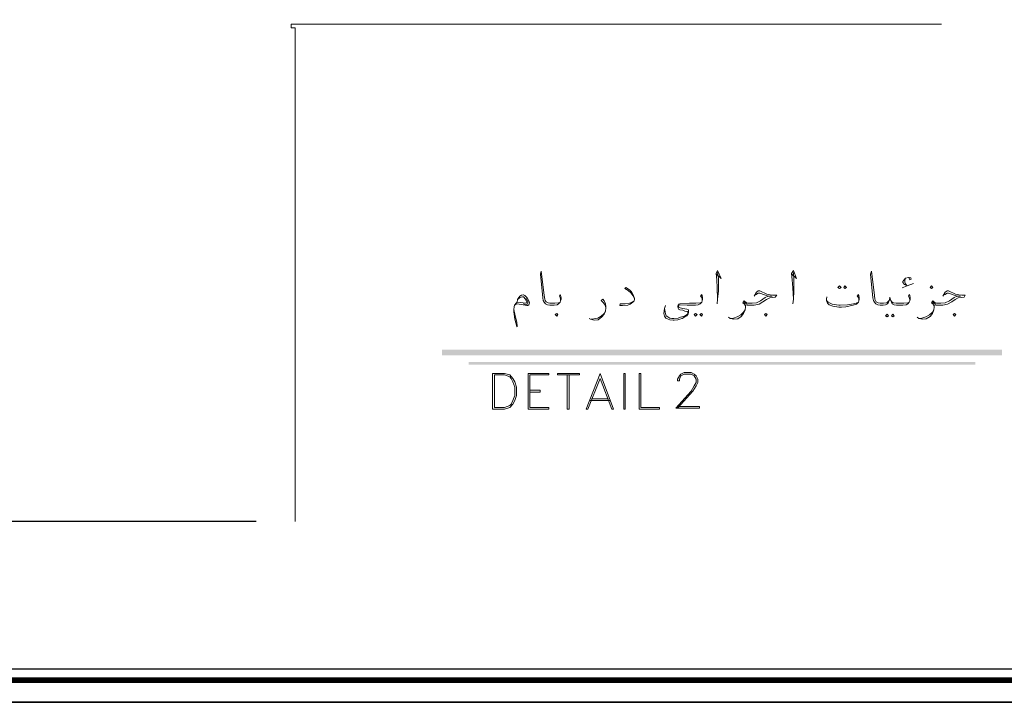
# Model space of a CAD drawing. Header units: metres. Extents: x -18 to 342, y 4 to 63.
# Tile 95 of 173: x 187 to 211, y 4 to 21. Entities that reach past the tile are written whole.
import ezdxf

# ---------------------------------------------------------------- set-up
doc = ezdxf.new("R2010")
doc.units = ezdxf.units.M
doc.header["$MEASUREMENT"] = 0
for name, color, linetype in [('PDF2_KADR', 7, 'Continuous'), ('PDF2_Layer1', 7, 'Continuous'), ('PDF2_textt', 7, 'Continuous')]:
    doc.layers.add(name, color=color, linetype=linetype)

msp = doc.modelspace()

# ---------------------------------------------------------------- linework, layer by layer
at = {"layer": 'PDF2_KADR', "lineweight": 25}
for points in [[(168.183, 4.013), (252.273, 4.013), (252.273, 63.476), (168.183, 63.476)], [(168.183, 63.476), (252.273, 63.476), (252.273, 4.013), (168.183, 4.013)], [(169.002, 4.832), (251.33, 4.832), (251.33, 62.657), (169.002, 62.657)]]:
    msp.add_lwpolyline(points, close=True, dxfattribs=at)
at = {"layer": 'PDF2_KADR', "lineweight": 0, "const_width": 0.135}
msp.add_lwpolyline([(168.723, 62.937), (168.723, 4.552), (251.599, 4.552), (251.599, 62.937)], close=True, dxfattribs=at)
at = {"layer": 'PDF2_KADR', "lineweight": 25}
msp.add_lwpolyline([(193.032, 8.424), (184.557, 8.424)], dxfattribs=at)
at = {"layer": 'PDF2_Layer1', "lineweight": 18}
for points in [[(203, 20.569), (193.889, 20.569), (193.889, 20.482), (193.985, 20.482), (193.985, 8.424)], [(209.771, 20.569), (193.889, 20.569)]]:
    msp.add_lwpolyline(points, dxfattribs=at)
at = {"layer": 'PDF2_textt', "lineweight": 20}
for points in [[(200.467, 13.818), (200.467, 13.846), (200.458, 13.895), (200.438, 13.933), (200.458, 13.972), (200.467, 13.943), (200.477, 13.885), (200.477, 13.856), (200.467, 13.818), (200.458, 13.779), (200.419, 13.741), (200.381, 13.721), (200.313, 13.712), (200.217, 13.712), (200.207, 13.712), (200.149, 13.721), (200.101, 13.741), (200.063, 13.779), (200.043, 13.827), (200.034, 13.885), (199.976, 14.463), (199.995, 14.54), (200.063, 13.943), (200.082, 13.856), (200.092, 13.827), (200.111, 13.789), (200.159, 13.769), (200.207, 13.76), (200.217, 13.76), (200.323, 13.76), (200.419, 13.769), (200.458, 13.779)], [(204.272, 14.463), (204.387, 14.357), (204.3, 14.559), (204.262, 14.482), (204.281, 14.328), (204.291, 14.135), (204.3, 13.856), (204.291, 13.741)], [(204.3, 13.856), (204.32, 14.058), (204.32, 14.367), (204.3, 14.511)], [(206.111, 14.463), (206.227, 14.357), (206.15, 14.559), (206.102, 14.482), (206.121, 14.328), (206.14, 14.135), (206.15, 13.856), (206.14, 13.741)], [(206.15, 13.856), (206.159, 14.058), (206.159, 14.367), (206.15, 14.511)], [(208.991, 13.818), (208.991, 13.846), (208.981, 13.895), (208.962, 13.933), (208.981, 13.972), (208.991, 13.943), (209.001, 13.885), (209.001, 13.856), (208.991, 13.818), (208.981, 13.779), (208.943, 13.741), (208.904, 13.721), (208.827, 13.712), (208.74, 13.712), (208.673, 13.712), (208.615, 13.721), (208.567, 13.741), (208.548, 13.779), (208.519, 13.837), (208.509, 13.904), (208.5, 13.837), (208.471, 13.779), (208.452, 13.741), (208.403, 13.721), (208.346, 13.712), (208.278, 13.712), (208.269, 13.712), (208.211, 13.721), (208.163, 13.741), (208.134, 13.779), (208.105, 13.827), (208.095, 13.885), (208.037, 14.463), (208.057, 14.54), (208.134, 13.943), (208.143, 13.856), (208.153, 13.827), (208.172, 13.789), (208.22, 13.769), (208.269, 13.76), (208.278, 13.76), (208.355, 13.76), (208.432, 13.769), (208.461, 13.789), (208.49, 13.827)], [(208.981, 14.367), (208.991, 14.328), (209.029, 14.347), (209.02, 14.376), (208.981, 14.386), (208.962, 14.386), (208.885, 14.367), (208.846, 14.318), (208.827, 14.289), (208.827, 14.261), (208.866, 14.212), (208.933, 14.184), (208.808, 14.135), (208.933, 14.184), (209.087, 14.241)], [(208.933, 14.184), (208.885, 14.232), (208.875, 14.27), (208.875, 14.318), (208.885, 14.367)], [(199.408, 13.779), (199.417, 13.846), (199.446, 13.895), (199.475, 13.933), (199.514, 13.952), (199.552, 13.962), (199.562, 13.962), (199.591, 13.943), (199.649, 13.885), (199.697, 13.798), (199.706, 13.769), (199.687, 13.721), (199.668, 13.702), (199.639, 13.702), (199.552, 13.721), (199.408, 13.741), (199.379, 13.731), (199.34, 13.712)], [(202.268, 13.875), (202.23, 13.943), (202.182, 14.01), (202.114, 14.068), (202.037, 14.116), (202.056, 14.145), (202.153, 14.087), (202.201, 14.039), (202.239, 13.962), (202.268, 13.875), (202.268, 13.846), (202.259, 13.818), (202.23, 13.779), (202.162, 13.731), (202.105, 13.712), (201.979, 13.702), (201.912, 13.702), (201.922, 13.741), (202.047, 13.741), (202.153, 13.76), (202.211, 13.779), (202.259, 13.818)], [(203.925, 13.818), (203.925, 13.846), (203.915, 13.895), (203.886, 13.933), (203.915, 13.972), (203.925, 13.943), (203.935, 13.885), (203.935, 13.856), (203.925, 13.818), (203.915, 13.779), (203.877, 13.741), (203.829, 13.721), (203.761, 13.712), (203.674, 13.712), (203.559, 13.712), (203.386, 13.721), (203.376, 13.721), (203.357, 13.712), (203.347, 13.683), (203.357, 13.663), (203.386, 13.644), (203.453, 13.625), (203.549, 13.615), (203.578, 13.606), (203.588, 13.586), (203.588, 13.538), (203.578, 13.5), (203.549, 13.452), (203.501, 13.423), (203.434, 13.384), (203.376, 13.365), (203.328, 13.355), (203.241, 13.346), (203.212, 13.346), (203.135, 13.355), (203.097, 13.365), (203.039, 13.394), (203, 13.442), (202.991, 13.509), (203, 13.625), (203.029, 13.702)], [(205.196, 13.933), (205.254, 14.029), (205.293, 14.058), (205.331, 14.058), (205.504, 13.981), (205.581, 13.962), (205.649, 13.952), (205.745, 13.952), (205.707, 13.904), (205.639, 13.895), (205.572, 13.885), (205.495, 13.846), (205.408, 13.789), (205.312, 13.731), (205.196, 13.712), (205.052, 13.712), (205.023, 13.712), (204.984, 13.721), (204.984, 13.663), (204.975, 13.596), (204.936, 13.509), (204.878, 13.432), (204.792, 13.375), (204.695, 13.365), (204.609, 13.384), (204.57, 13.413)], [(204.984, 13.673), (204.975, 13.712), (204.946, 13.741), (204.917, 13.769), (204.946, 13.818), (205.004, 13.769), (205.042, 13.76), (205.052, 13.76), (205.148, 13.76), (205.254, 13.769), (205.35, 13.818), (205.466, 13.895), (205.533, 13.933), (205.63, 13.933), (205.533, 13.933), (205.331, 14.001), (205.293, 14.001), (205.225, 13.962)], [(207.748, 13.818), (207.748, 13.846), (207.739, 13.895), (207.71, 13.933), (207.739, 13.972), (207.748, 13.943), (207.758, 13.885), (207.758, 13.856), (207.748, 13.818), (207.739, 13.779), (207.691, 13.731), (207.614, 13.712), (207.431, 13.673), (207.325, 13.663), (207.257, 13.663), (207.113, 13.683), (207.026, 13.721), (206.988, 13.76), (206.968, 13.789), (206.959, 13.827), (206.959, 13.856), (206.968, 13.914)], [(209.8, 13.933), (209.858, 14.029), (209.906, 14.058), (209.935, 14.058), (210.108, 13.981), (210.195, 13.962), (210.262, 13.952), (210.349, 13.952), (210.32, 13.904), (210.253, 13.895), (210.176, 13.885), (210.098, 13.846), (210.021, 13.789), (209.915, 13.731), (209.8, 13.712), (209.665, 13.712), (209.627, 13.712), (209.588, 13.721), (209.588, 13.663), (209.578, 13.596), (209.549, 13.509), (209.492, 13.432), (209.395, 13.375), (209.309, 13.365), (209.212, 13.384), (209.174, 13.413)], [(209.588, 13.673), (209.578, 13.712), (209.559, 13.741), (209.521, 13.769), (209.559, 13.818), (209.617, 13.769), (209.646, 13.76), (209.665, 13.76), (209.752, 13.76), (209.858, 13.769), (209.964, 13.818), (210.079, 13.895), (210.147, 13.933), (210.233, 13.933), (210.147, 13.933), (209.935, 14.001), (209.906, 14.001), (209.838, 13.962)], [(199.417, 13.846), (199.446, 13.875), (199.475, 13.895), (199.533, 13.914), (199.562, 13.914), (199.61, 13.856), (199.629, 13.818), (199.639, 13.779), (199.639, 13.769), (199.61, 13.76), (199.552, 13.769), (199.408, 13.779), (199.379, 13.76), (199.34, 13.712), (199.331, 13.673), (199.321, 13.606), (199.321, 13.548), (199.35, 13.365), (199.398, 13.192), (199.408, 13.182), (199.408, 13.201), (199.398, 13.288), (199.35, 13.49), (199.321, 13.606)], [(199.629, 13.875), (199.678, 13.779), (199.639, 13.721), (199.562, 13.741)], [(201.575, 13.654), (201.556, 13.712), (201.517, 13.769), (201.459, 13.827), (201.498, 13.856), (201.527, 13.818), (201.565, 13.741), (201.575, 13.673), (201.575, 13.644), (201.565, 13.567), (201.527, 13.49), (201.469, 13.413), (201.382, 13.355), (201.286, 13.346), (201.199, 13.365), (201.161, 13.384)], [(203, 13.625), (203.02, 13.548), (203.029, 13.5), (203.048, 13.452), (203.087, 13.423), (203.135, 13.394), (203.183, 13.384), (203.231, 13.384), (203.337, 13.394), (203.395, 13.413), (203.491, 13.442), (203.559, 13.48), (203.569, 13.49), (203.578, 13.529), (203.569, 13.548), (203.559, 13.558), (203.501, 13.567), (203.453, 13.586), (203.376, 13.596), (203.347, 13.615), (203.337, 13.644), (203.328, 13.673), (203.328, 13.683), (203.337, 13.721), (203.347, 13.731), (203.376, 13.741), (203.617, 13.76), (203.674, 13.76), (203.771, 13.76), (203.877, 13.769), (203.915, 13.779)], [(205.023, 13.731), (204.975, 13.76), (204.936, 13.789)], [(206.959, 13.827), (206.997, 13.779), (207.094, 13.731), (207.257, 13.712), (207.296, 13.712), (207.469, 13.721), (207.623, 13.741), (207.681, 13.76), (207.739, 13.779)], [(208.529, 13.827), (208.557, 13.789), (208.586, 13.769), (208.663, 13.76), (208.74, 13.76), (208.846, 13.76), (208.943, 13.769), (208.981, 13.779)], [(209.627, 13.731), (209.578, 13.76), (209.549, 13.789)], [(201.209, 13.365), (201.276, 13.375), (201.373, 13.394), (201.459, 13.442), (201.527, 13.509), (201.565, 13.567)], [(204.618, 13.384), (204.686, 13.394), (204.782, 13.423), (204.869, 13.471), (204.936, 13.538), (204.975, 13.596)], [(209.222, 13.384), (209.289, 13.394), (209.386, 13.423), (209.472, 13.471), (209.549, 13.538), (209.578, 13.596)], [(203.318, 11.236), (203.857, 11.236), (203.857, 11.198), (203.28, 11.198), (203.655, 11.612), (203.732, 11.737), (203.78, 11.824), (203.78, 11.901), (203.732, 11.988), (203.655, 12.026), (203.482, 12.026), (203.405, 11.988), (203.366, 11.901), (203.366, 11.862), (203.318, 11.862), (203.318, 11.901), (203.366, 11.988), (203.405, 12.026), (203.482, 12.065), (203.655, 12.065), (203.732, 12.026), (203.78, 11.988), (203.819, 11.901), (203.819, 11.824), (203.78, 11.737), (203.694, 11.612), (203.318, 11.198)], [(200.631, 12.007), (200.631, 11.169), (200.679, 11.169), (200.679, 12.007)], [(199.716, 11.631), (199.966, 11.631), (199.966, 11.583), (199.716, 11.583)], [(201.18, 11.381), (201.671, 11.381)], [(201.219, 11.419), (201.633, 11.419)]]:
    msp.add_lwpolyline(points, dxfattribs=at)
for points in [[(207.277, 14.184), (207.315, 14.145), (207.277, 14.116), (207.238, 14.145)], [(207.411, 14.184), (207.45, 14.145), (207.411, 14.116), (207.382, 14.145)], [(209.521, 14.116), (209.559, 14.145), (209.521, 14.184), (209.492, 14.145)], [(200.371, 13.442), (200.4, 13.48), (200.371, 13.509), (200.332, 13.48)], [(203.761, 13.509), (203.8, 13.48), (203.761, 13.442), (203.732, 13.48)], [(203.906, 13.509), (203.935, 13.48), (203.906, 13.442), (203.867, 13.48)], [(205.475, 13.442), (205.514, 13.48), (205.475, 13.509), (205.447, 13.48)], [(208.442, 13.49), (208.471, 13.452), (208.442, 13.423), (208.403, 13.452)], [(208.577, 13.49), (208.615, 13.452), (208.577, 13.423), (208.548, 13.452)], [(210.089, 13.442), (210.118, 13.48), (210.089, 13.509), (210.05, 13.48)], [(198.801, 11.169), (199.1, 11.169), (199.225, 11.208), (199.302, 11.294), (199.35, 11.381), (199.389, 11.506), (199.389, 11.708), (199.35, 11.834), (199.302, 11.92), (199.225, 12.007), (199.1, 12.045), (198.801, 12.045)], [(199.678, 11.169), (200.178, 11.169), (200.178, 11.208), (199.716, 11.208), (199.716, 12.007), (200.178, 12.007), (200.178, 12.045), (199.678, 12.045)], [(200.93, 12.007), (200.39, 12.007), (200.39, 12.045), (200.93, 12.045)], [(201.43, 12.045), (201.093, 11.169), (201.132, 11.169), (201.43, 11.92), (201.719, 11.169), (201.758, 11.169)], [(202.047, 11.169), (202.047, 12.045), (202.008, 12.045), (202.008, 11.169)], [(202.384, 11.169), (202.384, 12.045), (202.422, 12.045), (202.422, 11.208), (202.885, 11.208), (202.885, 11.169)], [(198.849, 11.208), (199.1, 11.208), (199.225, 11.256), (199.263, 11.294), (199.302, 11.381), (199.35, 11.506), (199.35, 11.708), (199.302, 11.834), (199.263, 11.92), (199.225, 11.959), (199.1, 12.007), (198.849, 12.007)]]:
    msp.add_lwpolyline(points, close=True, dxfattribs=at)
at = {"layer": 'PDF2_textt', "transparency": 33554559}
for points in [[(197.568, 12.623), (197.568, 12.488), (211.245, 12.623)], [(197.568, 12.488), (211.245, 12.623), (211.245, 12.488)], [(198.223, 12.325), (198.223, 12.257), (210.59, 12.325)], [(198.223, 12.257), (210.59, 12.325), (210.59, 12.257)]]:
    msp.add_solid(points, dxfattribs=at)

doc.saveas('drawing.dxf')
